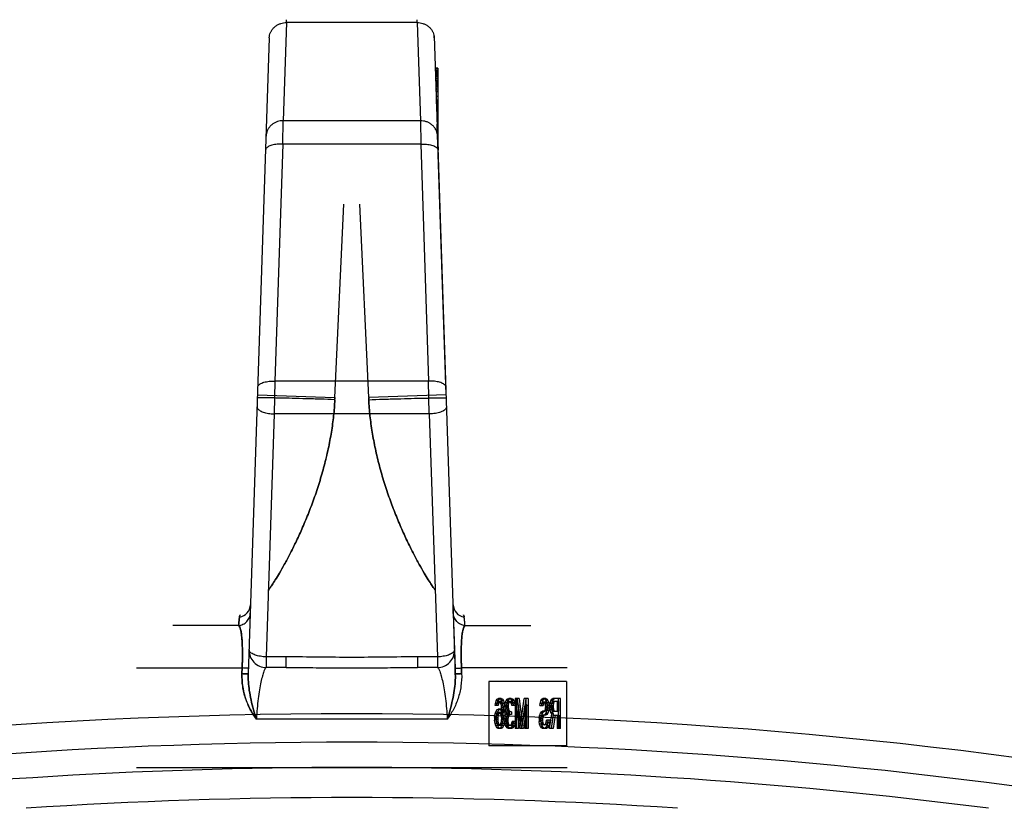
# Model space of a CAD drawing. Header units: millimetres. Extents: x 0 to 420, y 0 to 297.
# Tile 31 of 35: x 366.77 to 371.35, y 253.16 to 256.83. Entities that reach past the tile are written whole.
import ezdxf

# ---------------------------------------------------------------- set-up
doc = ezdxf.new("R2010")
doc.units = ezdxf.units.MM
doc.header["$LTSCALE"] = 23.1
doc.layers.get('0').update_dxf_attribs({"linetype": 'CONTINUOUS'})
doc.layers.add('001-M31079-X02', color=7, linetype='CONTINUOUS')

msp = doc.modelspace()

# ---------------------------------------------------------------- linework, layer by layer
at = {"color": 7, "linetype": 'Continuous'}
for radius, start, end in [(23.39, 78.86916, 101.13084), (23.14, 82.65392, 97.34608), (23, 86.22956, 93.77044)]:
    msp.add_arc((368.3146, 230.2111), radius, start, end, dxfattribs=at)
at = {"color": 9, "linetype": 'Continuous'}
msp.add_arc((368.3146, 230.2111), 23.2576, 80.67177, 99.32823, dxfattribs=at)
at = {"layer": '001-M31079-X02', "color": 9, "linetype": 'Continuous'}
for p, q in [((368.0112, 256.8145), (368.0115, 256.8281)), ((368.0112, 256.8145), (368.0115, 256.8281)), ((368.6181, 256.8145), (368.6178, 256.8281)), ((368.6181, 256.8145), (368.6178, 256.8281)), ((368.0112, 256.8145), (367.9961, 256.358)), ((368.6181, 256.8145), (368.0112, 256.8145)), ((368.6181, 256.8145), (368.6331, 256.358)), ((367.9312, 256.7433), (367.8336, 253.7855)), ((367.9312, 256.7433), (367.9315, 256.7524)), ((367.994, 256.2498), (367.9961, 256.358)), ((368.6331, 256.358), (367.9961, 256.358)), ((368.6331, 256.358), (368.6353, 256.2498)), ((367.994, 256.2498), (367.9576, 255.1477)), ((368.6353, 256.2498), (367.994, 256.2498)), ((368.6353, 256.2498), (368.6717, 255.1477)), ((367.9576, 255.1477), (367.9546, 254.9946)), ((368.6717, 255.1477), (367.9576, 255.1477)), ((368.6747, 254.9946), (368.6717, 255.1477)), ((367.8765, 255.083), (368.2363, 255.0711)), ((368.7528, 255.083), (368.393, 255.0711)), ((367.9546, 254.9946), (367.9173, 253.8653)), ((368.6747, 254.9946), (367.9546, 254.9946)), ((368.6747, 254.9946), (368.712, 253.8653)), ((367.8445, 254.1079), (367.8443, 254.1079)), ((367.8455, 254.1076), (367.8452, 254.1076)), ((368.7848, 254.1078), (368.785, 254.1079)), ((367.7889, 254.0111), (367.4834, 254.0111)), ((368.8403, 254.0111), (369.1459, 254.0111)), ((367.9173, 253.8653), (367.9173, 253.8159)), ((368.009, 253.8653), (367.9173, 253.8653)), ((368.009, 253.8159), (368.009, 253.8653)), ((368.6203, 253.8653), (368.6203, 253.8159)), ((368.712, 253.8653), (368.6203, 253.8653)), ((368.712, 253.8653), (368.712, 253.8159)), ((367.3146, 253.8136), (367.8051, 253.8136)), ((368.009, 253.8159), (367.9173, 253.8159)), ((368.712, 253.8159), (368.6203, 253.8159)), ((369.3146, 253.8136), (368.8242, 253.8136)), ((368.758, 253.5759), (367.8713, 253.5759))]:
    msp.add_line(p, q, dxfattribs=at)
at = {"layer": '001-M31079-X02', "color": 7, "linetype": 'Continuous'}
for p, q in [((368.698, 256.7433), (368.6977, 256.7524)), ((368.6977, 256.7524), (368.7956, 253.7855)), ((368.7027, 256.6027), (368.7027, 256.5985)), ((368.703, 256.5985), (368.703, 256.59)), ((368.7059, 256.5091), (368.7059, 256.5006)), ((368.708, 256.4375), (368.708, 256.4458)), ((368.7082, 256.441), (368.7082, 256.4325)), ((368.7084, 256.4325), (368.7084, 256.4283)), ((368.7089, 256.4099), (368.7089, 256.4199)), ((368.709, 256.4155), (368.709, 256.407)), ((368.7146, 256.4199), (368.7146, 256.2402)), ((368.7092, 256.407), (368.7092, 256.4027)), ((368.7528, 255.083), (368.7113, 256.3417)), ((368.7528, 255.083), (368.7113, 256.3417)), ((368.7117, 256.3352), (368.7117, 256.3259)), ((368.7118, 256.3235), (368.7118, 256.3281)), ((368.7122, 256.3081), (368.7122, 256.3195)), ((368.7123, 256.3134), (368.7123, 256.3071)), ((368.7146, 256.2467), (368.7127, 256.2983)), ((368.7131, 256.2868), (368.7152, 256.2218)), ((368.7152, 256.2218), (368.7131, 256.2868)), ((368.7146, 256.2467), (368.7146, 256.2983)), ((368.7136, 256.2704), (368.7145, 256.2483)), ((368.7863, 254.0684), (368.785, 254.1079)), ((368.7863, 254.0684), (368.7948, 253.8116)), ((368.7948, 253.8116), (368.7956, 253.7855)), ((368.7956, 253.7855), (368.7948, 253.8116)), ((368.7948, 253.8116), (368.7956, 253.7853))]:
    msp.add_line(p, q, dxfattribs=at)
at = {"layer": '001-M31079-X02', "color": 6, "linetype": 'Continuous'}
for p, q in [((368.7146, 256.6027), (368.7027, 256.6027)), ((368.7146, 256.5985), (368.7028, 256.5985)), ((368.7146, 256.6027), (368.7146, 256.4199)), ((368.7146, 256.59), (368.7031, 256.59)), ((368.7146, 256.5857), (368.7032, 256.5857)), ((368.7146, 256.5814), (368.7034, 256.5814)), ((368.7146, 256.5772), (368.7034, 256.5772)), ((368.7146, 256.5729), (368.7036, 256.5729)), ((368.7146, 256.5687), (368.7037, 256.5687)), ((368.7146, 256.5644), (368.7038, 256.5644)), ((368.7146, 256.5559), (368.7042, 256.5559)), ((368.7146, 256.5517), (368.7044, 256.5517)), ((368.7146, 256.5431), (368.7046, 256.5431)), ((368.7146, 256.5389), (368.7048, 256.5389)), ((368.7146, 256.5346), (368.7049, 256.5346)), ((368.7146, 256.5304), (368.7051, 256.5304)), ((368.7146, 256.5261), (368.7052, 256.5261)), ((368.7146, 256.5219), (368.7052, 256.5219)), ((368.7146, 256.5176), (368.7054, 256.5176)), ((368.7146, 256.5091), (368.7059, 256.5091)), ((368.7146, 256.5006), (368.706, 256.5006)), ((368.7146, 256.4921), (368.7063, 256.4921)), ((368.7146, 256.4708), (368.707, 256.4708)), ((368.7146, 256.4538), (368.7076, 256.4538)), ((368.7146, 256.4495), (368.7077, 256.4495)), ((368.7146, 256.4458), (368.7079, 256.4458)), ((368.7146, 256.441), (368.708, 256.441)), ((368.7146, 256.4375), (368.708, 256.4375)), ((368.7146, 256.4347), (368.7082, 256.4347)), ((368.7146, 256.4325), (368.7082, 256.4325)), ((368.7146, 256.4283), (368.7084, 256.4283)), ((368.7146, 256.4199), (368.7087, 256.4199)), ((368.7146, 256.4163), (368.7088, 256.4163)), ((368.7146, 256.4155), (368.7089, 256.4155)), ((368.7146, 256.4099), (368.7089, 256.4099)), ((368.7146, 256.407), (368.709, 256.407)), ((368.7146, 256.408), (368.7091, 256.408)), ((368.7146, 256.4027), (368.7092, 256.4027)), ((368.7146, 256.4016), (368.7093, 256.4016)), ((368.7146, 256.3947), (368.7095, 256.3947)), ((368.7146, 256.3932), (368.7096, 256.3932)), ((368.71, 256.3804), (368.7146, 256.3804)), ((368.7146, 256.3799), (368.71, 256.3799)), ((368.7146, 256.3371), (368.7114, 256.3371)), ((368.7146, 256.3352), (368.7117, 256.3352)), ((368.7146, 256.3281), (368.7117, 256.3281)), ((368.7146, 256.3259), (368.7119, 256.3259)), ((368.7119, 256.3235), (368.7146, 256.3235)), ((368.7146, 256.3204), (368.712, 256.3204)), ((368.7146, 256.3195), (368.712, 256.3195)), ((368.7146, 256.315), (368.7122, 256.315)), ((368.7146, 256.3081), (368.7122, 256.3081)), ((368.7146, 256.3134), (368.7123, 256.3134)), ((368.7146, 256.3104), (368.7123, 256.3104)), ((368.7146, 256.3071), (368.7124, 256.3071)), ((368.7146, 256.3058), (368.7125, 256.3058)), ((368.7146, 256.2983), (368.7127, 256.2983)), ((368.7146, 256.2883), (368.7131, 256.2883)), ((368.7146, 256.2821), (368.7133, 256.2821)), ((368.7146, 256.2704), (368.7136, 256.2704)), ((368.2363, 255.0711), (368.2778, 255.9701)), ((368.2363, 255.0711), (368.2778, 255.9701)), ((368.393, 255.0711), (368.3515, 255.9701)), ((368.393, 255.0711), (368.3515, 255.9701)), ((368.2358, 255.0612), (368.2361, 255.0678)), ((368.2363, 255.0711), (368.236, 255.0645)), ((368.393, 255.0711), (368.3933, 255.0645)), ((368.3935, 255.0612), (368.3932, 255.0678)), ((367.8043, 253.7874), (367.8051, 253.8136)), ((367.8051, 253.8136), (367.8043, 253.7874)), ((368.825, 253.7874), (368.8242, 253.8136)), ((368.8242, 253.8136), (368.825, 253.7874)), ((368.9519, 253.7511), (368.9519, 253.4511)), ((369.3114, 253.7511), (368.9519, 253.7511)), ((369.3114, 253.7511), (369.3114, 253.4511)), ((368.9848, 253.6602), (368.9901, 253.6691)), ((368.9901, 253.6691), (368.9955, 253.6721)), ((368.999, 253.6691), (368.9901, 253.6691)), ((368.9936, 253.6602), (368.999, 253.6691)), ((369.0087, 253.6721), (368.9955, 253.6721)), ((368.999, 253.6691), (369.0044, 253.6721)), ((368.9998, 253.6721), (369.0052, 253.6691)), ((369.0052, 253.6691), (369.0106, 253.6602)), ((369.0141, 253.6691), (369.0052, 253.6691)), ((369.0087, 253.6721), (369.0141, 253.6691)), ((369.0141, 253.6691), (369.0195, 253.6602)), ((369.0322, 253.6632), (369.0365, 253.6691)), ((369.0365, 253.6691), (369.044, 253.6721)), ((369.0453, 253.6691), (369.0365, 253.6691)), ((369.041, 253.6632), (369.0453, 253.6691)), ((369.055, 253.6721), (369.044, 253.6721)), ((369.0453, 253.6691), (369.0529, 253.6721)), ((369.0462, 253.6721), (369.0537, 253.6691)), ((369.0537, 253.6691), (369.058, 253.6632)), ((369.0626, 253.6691), (369.0537, 253.6691)), ((369.055, 253.6721), (369.0626, 253.6691)), ((369.0626, 253.6691), (369.0669, 253.6632)), ((369.0731, 253.6721), (369.0731, 253.5321)), ((369.0917, 253.6721), (369.0731, 253.6721)), ((369.082, 253.5321), (369.082, 253.6721)), ((369.0828, 253.6721), (369.099, 253.547)), ((369.0917, 253.6721), (369.1078, 253.547)), ((369.099, 253.547), (369.1151, 253.6721)), ((369.1078, 253.547), (369.124, 253.6721)), ((369.1337, 253.6721), (369.1151, 253.6721)), ((369.1248, 253.5321), (369.1248, 253.6721)), ((369.1337, 253.6721), (369.1337, 253.5321)), ((369.1927, 253.6602), (369.197, 253.6691)), ((369.197, 253.6691), (369.2024, 253.6721)), ((369.2059, 253.6691), (369.197, 253.6691)), ((369.2016, 253.6602), (369.2059, 253.6691)), ((369.2167, 253.6721), (369.2024, 253.6721)), ((369.2059, 253.6691), (369.2113, 253.6721)), ((369.2078, 253.6721), (369.2121, 253.6691)), ((369.2121, 253.6691), (369.2164, 253.6632)), ((369.221, 253.6691), (369.2121, 253.6691)), ((369.2167, 253.6721), (369.221, 253.6691)), ((369.221, 253.6691), (369.2253, 253.6632)), ((369.239, 253.6602), (369.2433, 253.6691)), ((369.2433, 253.6691), (369.2487, 253.6721)), ((369.2522, 253.6691), (369.2433, 253.6691)), ((369.2479, 253.6602), (369.2522, 253.6691)), ((369.2835, 253.6721), (369.2487, 253.6721)), ((369.2522, 253.6691), (369.2576, 253.6721)), ((369.2746, 253.5321), (369.2746, 253.6721)), ((369.2835, 253.5321), (369.2835, 253.6721)), ((368.9805, 253.6394), (368.9815, 253.6483)), ((368.9947, 253.6394), (368.9805, 253.6394)), ((368.9815, 253.6483), (368.9848, 253.6602)), ((368.9969, 253.6483), (368.9815, 253.6483)), ((368.9837, 253.6096), (368.9891, 253.6185)), ((368.9936, 253.6602), (368.9848, 253.6602)), ((368.988, 253.6483), (368.9858, 253.6394)), ((368.9912, 253.6543), (368.988, 253.6483)), ((368.9891, 253.6185), (368.9945, 253.6215)), ((368.9979, 253.6185), (368.9891, 253.6185)), ((368.9893, 253.6394), (368.9904, 253.6483)), ((368.9904, 253.6483), (368.9936, 253.6602)), ((368.9945, 253.6572), (368.9912, 253.6543)), ((369.0001, 253.6543), (368.9912, 253.6543)), ((368.9926, 253.6096), (368.9979, 253.6185)), ((369.0098, 253.6572), (368.9945, 253.6572)), ((369.0087, 253.6215), (368.9945, 253.6215)), ((368.9969, 253.6483), (368.9947, 253.6394)), ((369.0001, 253.6543), (368.9969, 253.6483)), ((368.9979, 253.6185), (369.0033, 253.6215)), ((368.9998, 253.6215), (369.0052, 253.6185)), ((369.0033, 253.6572), (369.0001, 253.6543)), ((369.0042, 253.6543), (369.0009, 253.6572)), ((369.0074, 253.6483), (369.0042, 253.6543)), ((369.013, 253.6543), (369.0042, 253.6543)), ((369.0052, 253.6185), (369.0117, 253.6066)), ((369.0141, 253.6185), (369.0052, 253.6185)), ((369.0095, 253.6394), (369.0074, 253.6483)), ((369.0227, 253.6483), (369.0074, 253.6483)), ((369.0087, 253.6215), (369.0141, 253.6185)), ((369.0106, 253.6304), (369.0095, 253.6394)), ((369.0184, 253.6394), (369.0095, 253.6394)), ((369.013, 253.6543), (369.0098, 253.6572)), ((369.0106, 253.6602), (369.0139, 253.6483)), ((369.0195, 253.6602), (369.0106, 253.6602)), ((369.0117, 253.6125), (369.0106, 253.6304)), ((369.0195, 253.6304), (369.0106, 253.6304)), ((369.0163, 253.6483), (369.013, 253.6543)), ((369.0139, 253.6483), (369.016, 253.6334)), ((369.0141, 253.6185), (369.0206, 253.6066)), ((369.016, 253.6334), (369.0171, 253.6125)), ((369.0249, 253.6334), (369.016, 253.6334)), ((369.0184, 253.6394), (369.0163, 253.6483)), ((369.0195, 253.6304), (369.0184, 253.6394)), ((369.0195, 253.6602), (369.0227, 253.6483)), ((369.0206, 253.6125), (369.0195, 253.6304)), ((369.0227, 253.6483), (369.0249, 253.6334)), ((369.0249, 253.6334), (369.026, 253.6125)), ((369.0268, 253.6394), (369.0279, 253.6513)), ((369.0268, 253.6394), (369.0268, 253.6334)), ((369.041, 253.6394), (369.0268, 253.6394)), ((369.0279, 253.6215), (369.0268, 253.6334)), ((369.041, 253.6334), (369.0268, 253.6334)), ((369.0279, 253.6513), (369.0322, 253.6632)), ((369.0367, 253.6513), (369.0279, 253.6513)), ((369.03, 253.6125), (369.0279, 253.6215)), ((369.0432, 253.6215), (369.0279, 253.6215)), ((369.041, 253.6632), (369.0322, 253.6632)), ((369.0343, 253.6483), (369.0322, 253.6394)), ((369.0322, 253.6334), (369.0322, 253.6394)), ((369.0322, 253.6334), (369.0343, 253.6215)), ((369.0376, 253.6543), (369.0343, 253.6483)), ((369.0432, 253.6483), (369.0343, 253.6483)), ((369.0343, 253.6215), (369.0365, 253.6155)), ((369.0357, 253.6394), (369.0367, 253.6513)), ((369.0357, 253.6334), (369.0357, 253.6394)), ((369.0367, 253.6215), (369.0357, 253.6334)), ((369.0367, 253.6513), (369.041, 253.6632)), ((369.0389, 253.6125), (369.0367, 253.6215)), ((369.0429, 253.6572), (369.0376, 253.6543)), ((369.0464, 253.6543), (369.0376, 253.6543)), ((369.0432, 253.6483), (369.041, 253.6394)), ((369.041, 253.6394), (369.041, 253.6334)), ((369.041, 253.6334), (369.0432, 253.6215)), ((369.0561, 253.6572), (369.0429, 253.6572)), ((369.0464, 253.6543), (369.0432, 253.6483)), ((369.0432, 253.6215), (369.0453, 253.6155)), ((369.0518, 253.6572), (369.0464, 253.6543)), ((369.0526, 253.6543), (369.0473, 253.6572)), ((369.0559, 253.6483), (369.0526, 253.6543)), ((369.0615, 253.6543), (369.0526, 253.6543)), ((369.058, 253.6394), (369.0559, 253.6483)), ((369.0647, 253.6483), (369.0559, 253.6483)), ((369.0615, 253.6543), (369.0561, 253.6572)), ((369.058, 253.6632), (369.0623, 253.6513)), ((369.0669, 253.6632), (369.058, 253.6632)), ((369.0723, 253.6394), (369.058, 253.6394)), ((369.0647, 253.6483), (369.0615, 253.6543)), ((369.0623, 253.6513), (369.0634, 253.6394)), ((369.0712, 253.6513), (369.0623, 253.6513)), ((369.0669, 253.6394), (369.0647, 253.6483)), ((369.0669, 253.6632), (369.0712, 253.6513)), ((369.0712, 253.6513), (369.0723, 253.6394)), ((369.0796, 253.5321), (369.0796, 253.6423)), ((369.0947, 253.5321), (369.0796, 253.6423)), ((369.0884, 253.6423), (369.0796, 253.6423)), ((369.0884, 253.6423), (369.0884, 253.5321)), ((369.1035, 253.5321), (369.0884, 253.6423)), ((369.1184, 253.6423), (369.1033, 253.5321)), ((369.1272, 253.6423), (369.1121, 253.5321)), ((369.1184, 253.6423), (369.1184, 253.5321)), ((369.1272, 253.6423), (369.1184, 253.6423)), ((369.1272, 253.5321), (369.1272, 253.6423)), ((369.1884, 253.6394), (369.1895, 253.6483)), ((369.1884, 253.6394), (369.2037, 253.6394)), ((369.1895, 253.6483), (369.1927, 253.6602)), ((369.1983, 253.6483), (369.1895, 253.6483)), ((369.2016, 253.6602), (369.1927, 253.6602)), ((369.1959, 253.6453), (369.1949, 253.6394)), ((369.1981, 253.6513), (369.1959, 253.6453)), ((369.2048, 253.6453), (369.1959, 253.6453)), ((369.1973, 253.6394), (369.1983, 253.6483)), ((369.2013, 253.6543), (369.1981, 253.6513)), ((369.207, 253.6513), (369.1981, 253.6513)), ((369.1983, 253.6483), (369.2016, 253.6602)), ((369.2167, 253.6543), (369.2013, 253.6543)), ((369.2048, 253.6453), (369.2037, 253.6394)), ((369.207, 253.6513), (369.2048, 253.6453)), ((369.2102, 253.6543), (369.207, 253.6513)), ((369.211, 253.6513), (369.2078, 253.6543)), ((369.2143, 253.6453), (369.211, 253.6513)), ((369.2199, 253.6513), (369.211, 253.6513)), ((369.211, 253.6155), (369.2143, 253.6215)), ((369.2153, 253.6364), (369.2143, 253.6453)), ((369.2231, 253.6453), (369.2143, 253.6453)), ((369.2143, 253.6215), (369.2153, 253.6304)), ((369.2231, 253.6215), (369.2143, 253.6215)), ((369.2153, 253.6364), (369.2153, 253.6304)), ((369.2242, 253.6364), (369.2153, 253.6364)), ((369.2242, 253.6304), (369.2153, 253.6304)), ((369.2164, 253.6632), (369.2207, 253.6513)), ((369.2253, 253.6632), (369.2164, 253.6632)), ((369.2199, 253.6513), (369.2167, 253.6543)), ((369.2231, 253.6453), (369.2199, 253.6513)), ((369.2199, 253.6155), (369.2231, 253.6215)), ((369.2207, 253.6513), (369.2218, 253.6394)), ((369.2296, 253.6513), (369.2207, 253.6513)), ((369.2218, 253.6274), (369.2207, 253.6155)), ((369.2218, 253.6274), (369.2218, 253.6394)), ((369.2307, 253.6394), (369.2218, 253.6394)), ((369.2307, 253.6274), (369.2218, 253.6274)), ((369.2242, 253.6364), (369.2231, 253.6453)), ((369.2231, 253.6215), (369.2242, 253.6304)), ((369.2242, 253.6304), (369.2242, 253.6364)), ((369.2253, 253.6632), (369.2296, 253.6513)), ((369.2296, 253.6513), (369.2307, 253.6394)), ((369.2307, 253.6274), (369.2296, 253.6155)), ((369.2307, 253.6394), (369.2307, 253.6274)), ((369.2347, 253.6394), (369.2358, 253.6483)), ((369.2347, 253.6394), (369.2347, 253.6274)), ((369.2501, 253.6394), (369.2347, 253.6394)), ((369.2358, 253.6185), (369.2347, 253.6274)), ((369.2436, 253.6274), (369.2347, 253.6274)), ((369.2358, 253.6483), (369.239, 253.6602)), ((369.2511, 253.6483), (369.2358, 253.6483)), ((369.239, 253.6066), (369.2358, 253.6185)), ((369.2447, 253.6185), (369.2358, 253.6185)), ((369.2479, 253.6602), (369.239, 253.6602)), ((369.2423, 253.6483), (369.2412, 253.6394)), ((369.2412, 253.6304), (369.2412, 253.6394)), ((369.2412, 253.6304), (369.2423, 253.6215)), ((369.2501, 253.6304), (369.2412, 253.6304)), ((369.2444, 253.6543), (369.2423, 253.6483)), ((369.2423, 253.6215), (369.2444, 253.6155)), ((369.2511, 253.6215), (369.2423, 253.6215)), ((369.2436, 253.6394), (369.2447, 253.6483)), ((369.2436, 253.6394), (369.2436, 253.6274)), ((369.2447, 253.6185), (369.2436, 253.6274)), ((369.2477, 253.6572), (369.2444, 253.6543)), ((369.2533, 253.6543), (369.2444, 253.6543)), ((369.2447, 253.6483), (369.2479, 253.6602)), ((369.2479, 253.6066), (369.2447, 253.6185)), ((369.277, 253.6572), (369.2477, 253.6572)), ((369.2511, 253.6483), (369.2501, 253.6394)), ((369.2501, 253.6394), (369.2501, 253.6304)), ((369.2501, 253.6304), (369.2511, 253.6215)), ((369.2533, 253.6543), (369.2511, 253.6483)), ((369.2511, 253.6215), (369.2533, 253.6155)), ((369.2565, 253.6572), (369.2533, 253.6543)), ((369.2681, 253.6572), (369.2681, 253.6125)), ((369.277, 253.6125), (369.277, 253.6572)), ((368.9783, 253.5857), (368.9805, 253.6006)), ((368.9783, 253.5857), (368.9783, 253.5708)), ((368.9872, 253.5857), (368.9783, 253.5857)), ((368.9805, 253.6006), (368.9837, 253.6096)), ((368.9893, 253.6006), (368.9805, 253.6006)), ((368.9837, 253.6096), (368.9926, 253.6096)), ((368.9848, 253.5917), (368.9837, 253.5828)), ((368.9837, 253.5738), (368.9837, 253.5828)), ((368.9837, 253.5828), (368.9926, 253.5828)), ((368.9837, 253.5738), (368.9848, 253.5649)), ((368.9926, 253.5738), (368.9837, 253.5738)), ((368.9869, 253.5977), (368.9848, 253.5917)), ((368.9936, 253.5917), (368.9848, 253.5917)), ((368.9901, 253.6036), (368.9869, 253.5977)), ((368.9958, 253.5977), (368.9869, 253.5977)), ((368.9872, 253.5857), (368.9893, 253.6006)), ((368.9872, 253.5708), (368.9872, 253.5857)), ((368.9893, 253.6006), (368.9926, 253.6096)), ((368.9934, 253.6066), (368.9901, 253.6036)), ((368.999, 253.6036), (368.9901, 253.6036)), ((368.9936, 253.5917), (368.9926, 253.5828)), ((368.9926, 253.5828), (368.9926, 253.5738)), ((368.9926, 253.5738), (368.9936, 253.5649)), ((369.0098, 253.6066), (368.9934, 253.6066)), ((368.9958, 253.5977), (368.9936, 253.5917)), ((368.999, 253.6036), (368.9958, 253.5977)), ((369.0023, 253.6066), (368.999, 253.6036)), ((369.0042, 253.6036), (369.0009, 253.6066)), ((369.0074, 253.5977), (369.0042, 253.6036)), ((369.013, 253.6036), (369.0042, 253.6036)), ((369.0095, 253.5917), (369.0074, 253.5977)), ((369.0163, 253.5977), (369.0074, 253.5977)), ((369.0106, 253.5828), (369.0095, 253.5917)), ((369.026, 253.5917), (369.0095, 253.5917)), ((369.0095, 253.5649), (369.0106, 253.5738)), ((369.013, 253.6036), (369.0098, 253.6066)), ((369.0106, 253.5828), (369.0106, 253.5738)), ((369.0195, 253.5828), (369.0106, 253.5828)), ((369.0195, 253.5738), (369.0106, 253.5738)), ((369.0117, 253.6125), (369.0117, 253.6066)), ((369.026, 253.6125), (369.0117, 253.6125)), ((369.0206, 253.6066), (369.0117, 253.6066)), ((369.0163, 253.5977), (369.013, 253.6036)), ((369.0171, 253.5917), (369.016, 253.5708)), ((369.0184, 253.5917), (369.0163, 253.5977)), ((369.0171, 253.5917), (369.0171, 253.6125)), ((369.0195, 253.5828), (369.0184, 253.5917)), ((369.0184, 253.5649), (369.0195, 253.5738)), ((369.0195, 253.5738), (369.0195, 253.5828)), ((369.0206, 253.6066), (369.0206, 253.6125)), ((369.026, 253.5917), (369.0249, 253.5708)), ((369.0257, 253.5768), (369.0268, 253.5887)), ((369.0257, 253.5768), (369.0257, 253.5649)), ((369.04, 253.5768), (369.0257, 253.5768)), ((369.026, 253.6125), (369.026, 253.5917)), ((369.0268, 253.5887), (369.0289, 253.5977)), ((369.0421, 253.5887), (369.0268, 253.5887)), ((369.0289, 253.5977), (369.0343, 253.6036)), ((369.0378, 253.5977), (369.0289, 253.5977)), ((369.0343, 253.6036), (369.03, 253.6125)), ((369.0389, 253.6125), (369.03, 253.6125)), ((369.0332, 253.5887), (369.0311, 253.5768)), ((369.0311, 253.5649), (369.0311, 253.5768)), ((369.0365, 253.5947), (369.0332, 253.5887)), ((369.0432, 253.6036), (369.0343, 253.6036)), ((369.0346, 253.5768), (369.0357, 253.5887)), ((369.0346, 253.5649), (369.0346, 253.5768)), ((369.0357, 253.5887), (369.0378, 253.5977)), ((369.0365, 253.6155), (369.0429, 253.6096)), ((369.0453, 253.6155), (369.0365, 253.6155)), ((369.0429, 253.5977), (369.0365, 253.5947)), ((369.0453, 253.5947), (369.0365, 253.5947)), ((369.0378, 253.5977), (369.0432, 253.6036)), ((369.0432, 253.6036), (369.0389, 253.6125)), ((369.0421, 253.5887), (369.04, 253.5768)), ((369.04, 253.5768), (369.04, 253.5649)), ((369.0453, 253.5947), (369.0421, 253.5887)), ((369.0561, 253.6096), (369.0429, 253.6096)), ((369.0561, 253.5977), (369.0429, 253.5977)), ((369.0453, 253.6155), (369.0518, 253.6096)), ((369.0518, 253.5977), (369.0453, 253.5947)), ((369.0473, 253.5977), (369.0473, 253.6096)), ((369.0561, 253.6096), (369.0561, 253.5977)), ((369.1852, 253.5798), (369.1873, 253.5917)), ((369.1852, 253.5798), (369.1852, 253.5649)), ((369.194, 253.5798), (369.1852, 253.5798)), ((369.1873, 253.5917), (369.1916, 253.6036)), ((369.1962, 253.5917), (369.1873, 253.5917)), ((369.1916, 253.6036), (369.1959, 253.6096)), ((369.2005, 253.6036), (369.1916, 253.6036)), ((369.1938, 253.5857), (369.1916, 253.5768)), ((369.1916, 253.5679), (369.1916, 253.5768)), ((369.2005, 253.5768), (369.1916, 253.5768)), ((369.197, 253.5917), (369.1938, 253.5857)), ((369.2027, 253.5857), (369.1938, 253.5857)), ((369.194, 253.5798), (369.1962, 253.5917)), ((369.194, 253.5649), (369.194, 253.5798)), ((369.1959, 253.6096), (369.2013, 253.6125)), ((369.2048, 253.6096), (369.1959, 253.6096)), ((369.1962, 253.5917), (369.2005, 253.6036)), ((369.2013, 253.5947), (369.197, 253.5917)), ((369.2059, 253.5917), (369.197, 253.5917)), ((369.2005, 253.6036), (369.2048, 253.6096)), ((369.2027, 253.5857), (369.2005, 253.5768)), ((369.2005, 253.5768), (369.2005, 253.5679)), ((369.2167, 253.6125), (369.2013, 253.6125)), ((369.2167, 253.5947), (369.2013, 253.5947)), ((369.2059, 253.5917), (369.2027, 253.5857)), ((369.2048, 253.6096), (369.2102, 253.6125)), ((369.2102, 253.5947), (369.2059, 253.5917)), ((369.2078, 253.6125), (369.211, 253.6155)), ((369.2121, 253.5977), (369.2078, 253.5947)), ((369.2199, 253.6155), (369.211, 253.6155)), ((369.2164, 253.6036), (369.2121, 253.5977)), ((369.221, 253.5977), (369.2121, 253.5977)), ((369.2207, 253.6155), (369.2164, 253.6036)), ((369.2253, 253.6036), (369.2164, 253.6036)), ((369.2167, 253.6125), (369.2199, 253.6155)), ((369.221, 253.5977), (369.2167, 253.5947)), ((369.2296, 253.6155), (369.2207, 253.6155)), ((369.2253, 253.6036), (369.221, 253.5977)), ((369.2296, 253.6155), (369.2253, 253.6036)), ((369.2336, 253.5321), (369.2433, 253.6006)), ((369.2433, 253.6006), (369.239, 253.6066)), ((369.2479, 253.6066), (369.239, 253.6066)), ((369.2498, 253.5947), (369.2412, 253.5321)), ((369.2425, 253.5321), (369.2522, 253.6006)), ((369.2522, 253.6006), (369.2433, 253.6006)), ((369.2444, 253.6155), (369.2477, 253.6125)), ((369.2533, 253.6155), (369.2444, 253.6155)), ((369.2477, 253.6125), (369.277, 253.6125)), ((369.2522, 253.6006), (369.2479, 253.6066)), ((369.2498, 253.5947), (369.277, 253.5947)), ((369.2587, 253.5947), (369.2501, 253.5321)), ((369.2533, 253.6155), (369.2565, 253.6125)), ((369.2681, 253.5947), (369.2681, 253.5321)), ((369.277, 253.5947), (369.277, 253.5321)), ((368.9805, 253.556), (368.9783, 253.5708)), ((368.9872, 253.5708), (368.9783, 253.5708)), ((368.9837, 253.544), (368.9805, 253.556)), ((368.9958, 253.556), (368.9805, 253.556)), ((368.9891, 253.5351), (368.9837, 253.544)), ((368.9926, 253.544), (368.9837, 253.544)), ((368.9848, 253.5649), (368.9869, 253.556)), ((368.9936, 253.5649), (368.9848, 253.5649)), ((368.9869, 253.556), (368.9901, 253.55)), ((368.9893, 253.556), (368.9872, 253.5708)), ((368.9945, 253.5321), (368.9891, 253.5351)), ((368.9979, 253.5351), (368.9891, 253.5351)), ((368.9926, 253.544), (368.9893, 253.556)), ((368.9901, 253.55), (368.9934, 253.547)), ((368.999, 253.55), (368.9901, 253.55)), ((368.9979, 253.5351), (368.9926, 253.544)), ((369.0098, 253.547), (368.9934, 253.547)), ((368.9936, 253.5649), (368.9958, 253.556)), ((369.0087, 253.5321), (368.9945, 253.5321)), ((368.9958, 253.556), (368.999, 253.55)), ((369.0033, 253.5321), (368.9979, 253.5351)), ((368.999, 253.55), (369.0023, 253.547)), ((369.0052, 253.5351), (368.9998, 253.5321)), ((369.0009, 253.547), (369.0042, 253.55)), ((369.0042, 253.55), (369.0074, 253.556)), ((369.013, 253.55), (369.0042, 253.55)), ((369.0106, 253.544), (369.0052, 253.5351)), ((369.0141, 253.5351), (369.0052, 253.5351)), ((369.0074, 253.556), (369.0095, 253.5649)), ((369.0227, 253.556), (369.0074, 253.556)), ((369.0141, 253.5351), (369.0087, 253.5321)), ((369.0184, 253.5649), (369.0095, 253.5649)), ((369.0098, 253.547), (369.013, 253.55)), ((369.0139, 253.556), (369.0106, 253.544)), ((369.0195, 253.544), (369.0106, 253.544)), ((369.013, 253.55), (369.0163, 253.556)), ((369.016, 253.5708), (369.0139, 253.556)), ((369.0195, 253.544), (369.0141, 253.5351)), ((369.0249, 253.5708), (369.016, 253.5708)), ((369.0163, 253.556), (369.0184, 253.5649)), ((369.0227, 253.556), (369.0195, 253.544)), ((369.0249, 253.5708), (369.0227, 253.556)), ((369.0268, 253.556), (369.0257, 253.5649)), ((369.04, 253.5649), (369.0257, 253.5649)), ((369.0289, 253.547), (369.0268, 253.556)), ((369.0268, 253.556), (369.0357, 253.556)), ((369.0322, 253.5411), (369.0289, 253.547)), ((369.0378, 253.547), (369.0289, 253.547)), ((369.0311, 253.5649), (369.0322, 253.5589)), ((369.0322, 253.5589), (369.0343, 253.553)), ((369.041, 253.5589), (369.0322, 253.5589)), ((369.0365, 253.5351), (369.0322, 253.5411)), ((369.041, 253.5411), (369.0322, 253.5411)), ((369.0343, 253.553), (369.0365, 253.55)), ((369.0432, 253.553), (369.0343, 253.553)), ((369.0357, 253.556), (369.0346, 253.5649)), ((369.0378, 253.547), (369.0357, 253.556)), ((369.0365, 253.55), (369.0419, 253.547)), ((369.0453, 253.55), (369.0365, 253.55)), ((369.0408, 253.5321), (369.0365, 253.5351)), ((369.0453, 253.5351), (369.0365, 253.5351)), ((369.041, 253.5411), (369.0378, 253.547)), ((369.04, 253.5649), (369.041, 253.5589)), ((369.0583, 253.5321), (369.0408, 253.5321)), ((369.041, 253.5589), (369.0432, 253.553)), ((369.0453, 253.5351), (369.041, 253.5411)), ((369.0572, 253.547), (369.0419, 253.547)), ((369.0432, 253.553), (369.0453, 253.55)), ((369.0453, 253.55), (369.0507, 253.547)), ((369.0497, 253.5321), (369.0453, 253.5351)), ((369.0483, 253.547), (369.0537, 253.55)), ((369.0537, 253.5351), (369.0494, 253.5321)), ((369.0537, 253.55), (369.0559, 253.553)), ((369.0626, 253.55), (369.0537, 253.55)), ((369.058, 253.5411), (369.0537, 253.5351)), ((369.0626, 253.5351), (369.0537, 253.5351)), ((369.0559, 253.553), (369.058, 253.5589)), ((369.0647, 253.553), (369.0559, 253.553)), ((369.0572, 253.547), (369.0626, 253.55)), ((369.058, 253.5589), (369.0591, 253.5649)), ((369.0669, 253.5589), (369.058, 253.5589)), ((369.0613, 253.547), (369.058, 253.5411)), ((369.0669, 253.5411), (369.058, 253.5411)), ((369.0626, 253.5351), (369.0583, 253.5321)), ((369.0734, 253.5649), (369.0591, 253.5649)), ((369.0634, 253.556), (369.0613, 253.547)), ((369.0701, 253.547), (369.0613, 253.547)), ((369.0626, 253.55), (369.0647, 253.553)), ((369.0669, 253.5411), (369.0626, 253.5351)), ((369.0645, 253.5649), (369.0634, 253.556)), ((369.0723, 253.556), (369.0634, 253.556)), ((369.0647, 253.553), (369.0669, 253.5589)), ((369.0669, 253.5589), (369.068, 253.5649)), ((369.0701, 253.547), (369.0669, 253.5411)), ((369.0723, 253.556), (369.0701, 253.547)), ((369.0734, 253.5649), (369.0723, 253.556)), ((369.0884, 253.5321), (369.0731, 253.5321)), ((369.1121, 253.5321), (369.0947, 253.5321)), ((369.1078, 253.547), (369.099, 253.547)), ((369.1337, 253.5321), (369.1184, 253.5321)), ((369.1873, 253.553), (369.1852, 253.5649)), ((369.194, 253.5649), (369.1852, 253.5649)), ((369.1916, 253.5411), (369.1873, 253.553)), ((369.1962, 253.553), (369.1873, 253.553)), ((369.1916, 253.5679), (369.1938, 253.5589)), ((369.2005, 253.5679), (369.1916, 253.5679)), ((369.1959, 253.5351), (369.1916, 253.5411)), ((369.2005, 253.5411), (369.1916, 253.5411)), ((369.1938, 253.5589), (369.197, 253.553)), ((369.2027, 253.5589), (369.1938, 253.5589)), ((369.1962, 253.553), (369.194, 253.5649)), ((369.2013, 253.5321), (369.1959, 253.5351)), ((369.2048, 253.5351), (369.1959, 253.5351)), ((369.2005, 253.5411), (369.1962, 253.553)), ((369.197, 253.553), (369.2013, 253.55)), ((369.2059, 253.553), (369.197, 253.553)), ((369.2005, 253.5679), (369.2027, 253.5589)), ((369.2048, 253.5351), (369.2005, 253.5411)), ((369.2188, 253.55), (369.2013, 253.55)), ((369.2188, 253.5321), (369.2013, 253.5321)), ((369.2027, 253.5589), (369.2059, 253.553)), ((369.2102, 253.5321), (369.2048, 253.5351)), ((369.2059, 253.553), (369.2102, 253.55)), ((369.2099, 253.55), (369.2143, 253.553)), ((369.2153, 253.5351), (369.2099, 253.5321)), ((369.2143, 253.553), (369.2175, 253.5619)), ((369.2231, 253.553), (369.2143, 253.553)), ((369.2207, 253.544), (369.2153, 253.5351)), ((369.2242, 253.5351), (369.2153, 253.5351)), ((369.2175, 253.5619), (369.2186, 253.5708)), ((369.2264, 253.5619), (369.2175, 253.5619)), ((369.2339, 253.5708), (369.2186, 253.5708)), ((369.2188, 253.55), (369.2231, 253.553)), ((369.2242, 253.5351), (369.2188, 253.5321)), ((369.2239, 253.5589), (369.2207, 253.544)), ((369.2296, 253.544), (369.2207, 253.544)), ((369.2231, 253.553), (369.2264, 253.5619)), ((369.225, 253.5708), (369.2239, 253.5589)), ((369.2328, 253.5589), (369.2239, 253.5589)), ((369.2296, 253.544), (369.2242, 253.5351)), ((369.2264, 253.5619), (369.2274, 253.5708)), ((369.2328, 253.5589), (369.2296, 253.544)), ((369.2339, 253.5708), (369.2328, 253.5589)), ((369.2501, 253.5321), (369.2336, 253.5321)), ((369.2835, 253.5321), (369.2681, 253.5321)), ((369.3114, 253.4511), (368.9519, 253.4511)), ((367.3146, 253.3511), (369.3146, 253.3511))]:
    msp.add_line(p, q, dxfattribs=at)
at = {"layer": '001-M31079-X02', "color": 9, "linetype": 'Continuous'}
for points in [[(367.8445, 254.1079), (367.8449, 254.1078), (367.8452, 254.1076)], [(368.7848, 254.1078), (368.7844, 254.1077), (368.784, 254.1076), (368.7838, 254.1076)]]:
    msp.add_lwpolyline(points, dxfattribs=at)
for centre, radius, start, end in [((367.7844, 254.11), 0.0599, 277.9736, 358.0514), ((368.8449, 254.11), 0.0599, 181.9488, 262.0269), ((367.9173, 253.8959), 0.08, 178.1099, 270), ((368.712, 253.8959), 0.08, 270, 1.8901)]:
    msp.add_arc(centre, radius, start, end, dxfattribs=at)
for points, knots in [([(367.9312, 256.7433), (367.9314, 256.7475), (367.9324, 256.7559), (367.9364, 256.7681), (367.9425, 256.7795), (367.9506, 256.7897), (367.9604, 256.7985), (367.9718, 256.8056), (367.9843, 256.8107), (367.9975, 256.8139), (368.0066, 256.8146), (368.0112, 256.8145)], [0, 0, 0, 0, 0.106813, 0.214154, 0.322472, 0.4321, 0.543208, 0.655792, 0.769679, 0.884556, 1, 1, 1, 1]), ([(368.6181, 256.8145), (368.6226, 256.8146), (368.6317, 256.8139), (368.645, 256.8107), (368.6575, 256.8056), (368.6688, 256.7985), (368.6787, 256.7897), (368.6868, 256.7795), (368.6929, 256.7681), (368.6968, 256.7559), (368.6979, 256.7475), (368.698, 256.7433)], [0, 0, 0, 0, 0.115443, 0.230318, 0.344204, 0.456787, 0.567894, 0.677521, 0.78584, 0.893181, 1, 1, 1, 1]), ([(367.9961, 256.358), (367.9916, 256.358), (367.9825, 256.3574), (367.9692, 256.3542), (367.9567, 256.349), (367.9454, 256.342), (367.9355, 256.3332), (367.9274, 256.323), (367.9213, 256.3116), (367.9174, 256.2994), (367.9163, 256.291), (367.9162, 256.2868)], [0, 0, 0, 0, 0.115443, 0.230319, 0.344206, 0.456789, 0.567896, 0.677523, 0.785842, 0.893182, 1, 1, 1, 1]), ([(368.7131, 256.2868), (368.713, 256.2909), (368.7119, 256.2993), (368.7081, 256.3113), (368.7022, 256.3224), (368.6944, 256.3325), (368.6848, 256.3413), (368.6735, 256.3486), (368.6608, 256.354), (368.6472, 256.3573), (368.6378, 256.358), (368.6331, 256.358)], [0, 0, 0, 0, 0.106197, 0.212482, 0.316463, 0.423719, 0.533532, 0.647096, 0.762514, 0.881834, 1, 1, 1, 1]), ([(367.994, 256.2498), (367.9894, 256.2499), (367.9804, 256.2499), (367.9674, 256.2489), (367.9552, 256.2472), (367.9441, 256.2447), (367.9342, 256.2414), (367.9259, 256.2375), (367.9195, 256.2329), (367.9153, 256.2277), (367.9141, 256.2237), (367.914, 256.2218)], [0, 0, 0, 0, 0.151866, 0.299114, 0.434552, 0.562245, 0.6779, 0.780128, 0.866102, 0.938515, 1, 1, 1, 1]), ([(368.6353, 256.2498), (368.6398, 256.2499), (368.6488, 256.2499), (368.6619, 256.2489), (368.6741, 256.2472), (368.6852, 256.2447), (368.6951, 256.2414), (368.7033, 256.2375), (368.7097, 256.2329), (368.714, 256.2277), (368.7152, 256.2237), (368.7152, 256.2218)], [0, 0, 0, 0, 0.151866, 0.299115, 0.434553, 0.562246, 0.677901, 0.780128, 0.866103, 0.938515, 1, 1, 1, 1]), ([(367.8777, 255.1197), (367.8777, 255.1215), (367.8788, 255.1254), (367.8829, 255.1304), (367.889, 255.135), (367.8971, 255.139), (367.9069, 255.1423), (367.9182, 255.145), (367.9307, 255.1468), (367.944, 255.1477), (367.953, 255.1478), (367.9576, 255.1477)], [0, 0, 0, 0, 0.059973, 0.129055, 0.212627, 0.312474, 0.42812, 0.557711, 0.698503, 0.847166, 1, 1, 1, 1]), ([(368.7516, 255.1197), (368.7516, 255.1215), (368.7505, 255.1254), (368.7464, 255.1304), (368.7403, 255.135), (368.7322, 255.139), (368.7224, 255.1423), (368.711, 255.145), (368.6986, 255.1468), (368.6853, 255.1477), (368.6762, 255.1478), (368.6717, 255.1477)], [0, 0, 0, 0, 0.059969, 0.129051, 0.212621, 0.312468, 0.428115, 0.557706, 0.698499, 0.847164, 1, 1, 1, 1]), ([(368.2358, 255.0612), (368.2139, 255.062), (368.1695, 255.0634), (368.1037, 255.0653), (368.0406, 255.0671), (367.9916, 255.0683), (367.957, 255.069), (367.9353, 255.0694), (367.9171, 255.0696), (367.9022, 255.0698), (367.8909, 255.0698), (367.8836, 255.0697), (367.8796, 255.0696), (367.8776, 255.0695), (367.8767, 255.0693), (367.876, 255.0693), (367.876, 255.0691)], [0, 0, 0, 0, 0.182955, 0.36976, 0.549102, 0.708769, 0.777753, 0.838105, 0.889054, 0.930258, 0.961585, 0.983302, 0.99068, 0.995846, 0.998902, 1, 1, 1, 1]), ([(368.2358, 255.0612), (368.2346, 255.0364), (368.2308, 254.9859), (368.2204, 254.9096), (368.2057, 254.832), (368.187, 254.754), (368.1646, 254.6765), (368.1394, 254.601), (368.112, 254.5287), (368.0836, 254.4611), (368.0552, 254.3993), (368.0279, 254.3444), (368.0026, 254.2972), (367.9799, 254.2575), (367.9612, 254.2266), (367.9447, 254.2011), (367.9362, 254.1883), (367.9223, 254.1689), (367.9362, 254.1883), (367.9447, 254.2011), (367.9612, 254.2266), (367.9799, 254.2575), (368.0026, 254.2972), (368.0279, 254.3444), (368.0552, 254.3993), (368.0836, 254.4611), (368.112, 254.5287), (368.1394, 254.601), (368.1646, 254.6765), (368.187, 254.754), (368.2057, 254.832), (368.2204, 254.9096), (368.2308, 254.9859), (368.2346, 255.0364), (368.2358, 255.0612)], [0, 0, 0, 0, 0.039301, 0.079801, 0.121473, 0.163907, 0.206514, 0.248688, 0.28962, 0.328467, 0.36444, 0.396862, 0.425222, 0.449191, 0.468617, 0.483486, 0.493894, 0.5, 0.506106, 0.516514, 0.531383, 0.550809, 0.574779, 0.603138, 0.635561, 0.671534, 0.71038, 0.751313, 0.793487, 0.836094, 0.878527, 0.9202, 0.960699, 1, 1, 1, 1]), ([(368.2358, 255.0612), (368.2346, 255.0364), (368.2308, 254.9859), (368.2204, 254.9096), (368.2057, 254.832), (368.187, 254.754), (368.1646, 254.6765), (368.1394, 254.601), (368.112, 254.5287), (368.0836, 254.4611), (368.0552, 254.3993), (368.0279, 254.3444), (368.0026, 254.2972), (367.9799, 254.2575), (367.9612, 254.2266), (367.9447, 254.2011), (367.9362, 254.1883), (367.9223, 254.1689), (367.9362, 254.1883), (367.9447, 254.2011), (367.9612, 254.2266), (367.9799, 254.2575), (368.0026, 254.2972), (368.0279, 254.3444), (368.0552, 254.3993), (368.0836, 254.4611), (368.112, 254.5287), (368.1394, 254.601), (368.1646, 254.6765), (368.187, 254.754), (368.2057, 254.832), (368.2204, 254.9096), (368.2308, 254.9859), (368.2346, 255.0364), (368.2358, 255.0612)], [0, 0, 0, 0, 0.039301, 0.079801, 0.121473, 0.163907, 0.206514, 0.248688, 0.28962, 0.328467, 0.36444, 0.396862, 0.425222, 0.449191, 0.468617, 0.483486, 0.493894, 0.5, 0.506106, 0.516514, 0.531383, 0.550809, 0.574779, 0.603138, 0.635561, 0.671534, 0.71038, 0.751313, 0.793487, 0.836094, 0.878527, 0.9202, 0.960699, 1, 1, 1, 1]), ([(368.3935, 255.0612), (368.4154, 255.062), (368.4598, 255.0634), (368.5256, 255.0653), (368.5887, 255.0671), (368.6376, 255.0683), (368.6723, 255.069), (368.6939, 255.0694), (368.7122, 255.0696), (368.7271, 255.0698), (368.7383, 255.0698), (368.7456, 255.0697), (368.7497, 255.0696), (368.7517, 255.0695), (368.7526, 255.0693), (368.7533, 255.0693), (368.7533, 255.0691)], [0, 0, 0, 0, 0.182955, 0.36976, 0.549102, 0.708769, 0.777753, 0.838105, 0.889054, 0.930258, 0.961585, 0.983302, 0.99068, 0.995846, 0.998902, 1, 1, 1, 1]), ([(368.3935, 255.0612), (368.3946, 255.0364), (368.3985, 254.9859), (368.4088, 254.9096), (368.4235, 254.832), (368.4423, 254.7539), (368.4646, 254.6765), (368.4899, 254.601), (368.5173, 254.5287), (368.5456, 254.4611), (368.574, 254.3994), (368.6014, 254.3445), (368.6267, 254.2972), (368.6494, 254.2575), (368.6681, 254.2266), (368.6846, 254.2011), (368.6931, 254.1883), (368.707, 254.1689), (368.6931, 254.1883), (368.6846, 254.2011), (368.6681, 254.2266), (368.6494, 254.2575), (368.6267, 254.2972), (368.6014, 254.3445), (368.574, 254.3994), (368.5456, 254.4611), (368.5173, 254.5287), (368.4899, 254.601), (368.4646, 254.6765), (368.4423, 254.7539), (368.4235, 254.832), (368.4088, 254.9096), (368.3985, 254.9859), (368.3946, 255.0364), (368.3935, 255.0612)], [0, 0, 0, 0, 0.039312, 0.079811, 0.121482, 0.163914, 0.206516, 0.248687, 0.289616, 0.32846, 0.364432, 0.396853, 0.425213, 0.449184, 0.468611, 0.483481, 0.493892, 0.5, 0.506108, 0.516519, 0.531389, 0.550816, 0.574787, 0.603147, 0.635568, 0.67154, 0.710384, 0.751314, 0.793484, 0.836086, 0.878518, 0.920189, 0.960689, 1, 1, 1, 1]), ([(368.3935, 255.0612), (368.3946, 255.0364), (368.3985, 254.9859), (368.4088, 254.9096), (368.4235, 254.832), (368.4423, 254.7539), (368.4646, 254.6765), (368.4899, 254.601), (368.5173, 254.5287), (368.5456, 254.4611), (368.574, 254.3994), (368.6014, 254.3445), (368.6267, 254.2972), (368.6494, 254.2575), (368.6681, 254.2266), (368.6846, 254.2011), (368.6931, 254.1883), (368.707, 254.1689), (368.6931, 254.1883), (368.6846, 254.2011), (368.6681, 254.2266), (368.6494, 254.2575), (368.6267, 254.2972), (368.6014, 254.3445), (368.574, 254.3994), (368.5456, 254.4611), (368.5173, 254.5287), (368.4899, 254.601), (368.4646, 254.6765), (368.4423, 254.7539), (368.4235, 254.832), (368.4088, 254.9096), (368.3985, 254.9859), (368.3946, 255.0364), (368.3935, 255.0612)], [0, 0, 0, 0, 0.039312, 0.079811, 0.121482, 0.163914, 0.206516, 0.248687, 0.289616, 0.32846, 0.364432, 0.396853, 0.425213, 0.449184, 0.468611, 0.483481, 0.493892, 0.5, 0.506108, 0.516519, 0.531389, 0.550816, 0.574787, 0.603147, 0.635568, 0.67154, 0.710384, 0.751314, 0.793484, 0.836086, 0.878518, 0.920189, 0.960689, 1, 1, 1, 1]), ([(367.8746, 255.0278), (367.8746, 255.026), (367.8754, 255.022), (367.8793, 255.0166), (367.8853, 255.0116), (367.8933, 255.007), (367.9032, 255.003), (367.9146, 254.9996), (367.9272, 254.997), (367.9407, 254.9953), (367.9499, 254.9947), (367.9546, 254.9946)], [0, 0, 0, 0, 0.059646, 0.128613, 0.212316, 0.312477, 0.428507, 0.558425, 0.699352, 0.847821, 1, 1, 1, 1]), ([(368.7546, 255.0278), (368.7547, 255.026), (368.7539, 255.0221), (368.7501, 255.0168), (368.7444, 255.0119), (368.7367, 255.0074), (368.727, 255.0033), (368.7156, 254.9999), (368.7028, 254.9972), (368.689, 254.9953), (368.6795, 254.9947), (368.6747, 254.9946)], [0, 0, 0, 0, 0.059231, 0.127322, 0.206944, 0.303792, 0.417242, 0.54737, 0.689771, 0.844037, 1, 1, 1, 1]), ([(367.7889, 254.0111), (367.7958, 254.0118), (367.8099, 254.0157), (367.8278, 254.0287), (367.8397, 254.0473), (367.8427, 254.0615), (367.843, 254.0684)], [0, 0, 0, 0, 0.242564, 0.501153, 0.75904, 1, 1, 1, 1]), ([(367.7889, 254.0111), (367.7895, 254.0185), (367.7906, 254.0317), (367.792, 254.0449), (367.7927, 254.0506)], [0, 0, 0, 0, 0.562316, 1, 1, 1, 1]), ([(367.7927, 254.0506), (367.792, 254.0449), (367.7906, 254.0317), (367.7895, 254.0185), (367.7889, 254.0111)], [0, 0, 0, 0, 0.437684, 1, 1, 1, 1]), ([(367.7927, 254.0506), (367.793, 254.0532), (367.7935, 254.0555), (367.7969, 254.0621), (367.7935, 254.0555), (367.793, 254.0532), (367.7927, 254.0506)], [0, 0, 0, 0, 0.359355, 0.500002, 0.640643, 1, 1, 1, 1]), ([(367.7927, 254.0506), (367.793, 254.0532), (367.7935, 254.0555), (367.7969, 254.0621), (367.7935, 254.0555), (367.793, 254.0532), (367.7927, 254.0506)], [0, 0, 0, 0, 0.359355, 0.500002, 0.640643, 1, 1, 1, 1]), ([(368.8403, 254.0111), (368.8335, 254.0118), (368.8194, 254.0157), (368.8015, 254.0287), (368.7895, 254.0473), (368.7865, 254.0615), (368.7863, 254.0684)], [0, 0, 0, 0, 0.242564, 0.501153, 0.75904, 1, 1, 1, 1]), ([(368.8365, 254.0506), (368.8362, 254.0532), (368.8358, 254.0555), (368.8324, 254.0621), (368.8358, 254.0555), (368.8362, 254.0532), (368.8365, 254.0506)], [0, 0, 0, 0, 0.359354, 0.500001, 0.640643, 1, 1, 1, 1]), ([(368.8365, 254.0506), (368.8362, 254.0532), (368.8358, 254.0555), (368.8324, 254.0621), (368.8358, 254.0555), (368.8362, 254.0532), (368.8365, 254.0506)], [0, 0, 0, 0, 0.359354, 0.500001, 0.640643, 1, 1, 1, 1]), ([(368.8403, 254.0111), (368.8398, 254.0185), (368.8387, 254.0317), (368.8373, 254.0449), (368.8365, 254.0506)], [0, 0, 0, 0, 0.562316, 1, 1, 1, 1]), ([(367.7889, 254.0111), (367.791, 254.0092), (367.7947, 254.0029), (367.7986, 253.9905), (367.8019, 253.9728), (367.8043, 253.9496), (367.8059, 253.9212), (367.8066, 253.8882), (367.8064, 253.8518), (367.8056, 253.8265), (367.8051, 253.8136)], [0, 0, 0, 0, 0.042449, 0.106151, 0.195249, 0.311518, 0.454584, 0.621436, 0.806081, 1, 1, 1, 1]), ([(367.8051, 253.8136), (367.8054, 253.8214), (367.8059, 253.8369), (367.8064, 253.8599), (367.8065, 253.8825), (367.8063, 253.9044), (367.8056, 253.9253), (367.8045, 253.9449), (367.803, 253.9629), (367.8008, 253.979), (367.798, 253.9926), (367.7945, 254.0034), (367.791, 254.0092), (367.7889, 254.0111)], [0, 0, 0, 0, 0.116503, 0.232188, 0.345428, 0.455036, 0.559841, 0.658476, 0.749364, 0.830765, 0.900742, 0.957428, 1, 1, 1, 1]), ([(368.8403, 254.0111), (368.8382, 254.0092), (368.8345, 254.0029), (368.8307, 253.9905), (368.8274, 253.9728), (368.825, 253.9496), (368.8234, 253.9212), (368.8227, 253.8882), (368.8229, 253.8518), (368.8237, 253.8265), (368.8242, 253.8136)], [0, 0, 0, 0, 0.042449, 0.106151, 0.195248, 0.311518, 0.454583, 0.621435, 0.806081, 1, 1, 1, 1]), ([(368.8242, 253.8136), (368.8239, 253.8214), (368.8233, 253.8369), (368.8229, 253.8599), (368.8228, 253.8825), (368.823, 253.9044), (368.8236, 253.9253), (368.8247, 253.9449), (368.8263, 253.9629), (368.8285, 253.979), (368.8313, 253.9926), (368.8347, 254.0034), (368.8383, 254.0092), (368.8403, 254.0111)], [0, 0, 0, 0, 0.116503, 0.232188, 0.345428, 0.455036, 0.559841, 0.658476, 0.749364, 0.830765, 0.900742, 0.957428, 1, 1, 1, 1]), ([(367.9173, 253.8653), (367.9127, 253.8654), (367.9034, 253.866), (367.89, 253.8678), (367.8773, 253.8704), (367.8659, 253.8737), (367.856, 253.8777), (367.848, 253.8823), (367.842, 253.8873), (367.8382, 253.8927), (367.8373, 253.8967), (367.8374, 253.8986)], [0, 0, 0, 0, 0.151936, 0.300703, 0.441918, 0.571689, 0.687582, 0.787775, 0.871447, 0.940409, 1, 1, 1, 1]), ([(368.7919, 253.8986), (368.792, 253.8968), (368.7911, 253.8928), (368.7873, 253.8873), (368.7813, 253.8823), (368.7733, 253.8777), (368.7634, 253.8737), (368.752, 253.8704), (368.7393, 253.8678), (368.7259, 253.866), (368.7166, 253.8654), (368.712, 253.8653)], [0, 0, 0, 0, 0.058947, 0.127965, 0.212009, 0.312144, 0.428091, 0.558181, 0.699255, 0.847856, 1, 1, 1, 1]), ([(368.6203, 253.8653), (368.5692, 253.8653), (368.4674, 253.8639), (368.3146, 253.8624), (368.1619, 253.8639), (368.0601, 253.8653), (368.009, 253.8653)], [0, 0, 0, 0, 0.250467, 0.5, 0.749533, 1, 1, 1, 1]), ([(367.8345, 253.8116), (367.8345, 253.8118), (367.8334, 253.8117), (367.8322, 253.8121), (367.8294, 253.8122), (367.826, 253.8125), (367.8216, 253.8128), (367.8145, 253.8132), (367.809, 253.8134), (367.8051, 253.8136)], [0, 0, 0, 0, 0.018484, 0.072188, 0.161239, 0.282898, 0.43333, 0.607005, 1, 1, 1, 1]), ([(367.9173, 253.8159), (367.915, 253.8159), (367.9099, 253.809), (367.9049, 253.7963), (367.8983, 253.7747), (367.8918, 253.7462), (367.8852, 253.7108), (367.8792, 253.6696), (367.8742, 253.624), (367.8721, 253.5922), (367.8713, 253.5759)], [0, 0, 0, 0, 0.028252, 0.086662, 0.176722, 0.296503, 0.443319, 0.613447, 0.801567, 1, 1, 1, 1]), ([(368.009, 253.8159), (368.0507, 253.8159), (368.1327, 253.8152), (368.2545, 253.8141), (368.3748, 253.8141), (368.4965, 253.8152), (368.5786, 253.8159), (368.6203, 253.8159)], [0, 0, 0, 0, 0.204623, 0.402589, 0.597404, 0.795364, 1, 1, 1, 1]), ([(368.712, 253.8159), (368.7143, 253.8159), (368.7194, 253.809), (368.7244, 253.7963), (368.731, 253.7747), (368.7375, 253.7462), (368.7441, 253.7108), (368.7501, 253.6696), (368.755, 253.624), (368.7572, 253.5922), (368.758, 253.5759)], [0, 0, 0, 0, 0.028252, 0.086662, 0.176722, 0.296503, 0.443319, 0.613447, 0.801567, 1, 1, 1, 1]), ([(368.7948, 253.8116), (368.7948, 253.8118), (368.7959, 253.8117), (368.7971, 253.8121), (368.7999, 253.8122), (368.8033, 253.8125), (368.8077, 253.8128), (368.8147, 253.8132), (368.8203, 253.8134), (368.8242, 253.8136)], [0, 0, 0, 0, 0.018484, 0.072188, 0.161239, 0.282898, 0.43333, 0.607005, 1, 1, 1, 1]), ([(367.8713, 253.5759), (367.8607, 253.5903), (367.8411, 253.621), (367.8192, 253.6724), (367.8059, 253.7286), (367.8037, 253.7677), (367.8043, 253.7874)], [0, 0, 0, 0, 0.236493, 0.482639, 0.738027, 1, 1, 1, 1]), ([(367.8043, 253.7874), (367.8039, 253.7756), (367.8045, 253.7517), (367.8091, 253.7159), (367.8177, 253.6803), (367.8305, 253.6451), (367.848, 253.6098), (367.863, 253.5873), (367.8713, 253.5759)], [0, 0, 0, 0, 0.156879, 0.31668, 0.4783, 0.642453, 0.812985, 1, 1, 1, 1]), ([(367.8336, 253.7855), (367.8336, 253.7856), (367.8326, 253.7856), (367.8315, 253.7859), (367.8289, 253.7861), (367.8255, 253.7863), (367.8212, 253.7866), (367.814, 253.787), (367.8083, 253.7873), (367.8043, 253.7874)], [0, 0, 0, 0, 0.016884, 0.066663, 0.150883, 0.268427, 0.417004, 0.592119, 1, 1, 1, 1]), ([(367.8043, 253.7874), (367.8083, 253.7873), (367.814, 253.787), (367.8212, 253.7866), (367.8255, 253.7863), (367.8289, 253.7861), (367.8315, 253.7859), (367.8326, 253.7856), (367.8336, 253.7856), (367.8336, 253.7855)], [0, 0, 0, 0, 0.407884, 0.582999, 0.731575, 0.849118, 0.933337, 0.983116, 1, 1, 1, 1]), ([(367.8336, 253.7855), (367.8332, 253.7733), (367.8337, 253.7476), (367.8381, 253.7073), (367.8463, 253.6641), (367.8576, 253.6199), (367.8666, 253.5904), (367.8713, 253.5759)], [0, 0, 0, 0, 0.170429, 0.360392, 0.568231, 0.786617, 1, 1, 1, 1]), ([(367.8713, 253.5759), (367.8666, 253.5904), (367.8577, 253.6198), (367.8463, 253.664), (367.8381, 253.7071), (367.8337, 253.7474), (367.8332, 253.7732), (367.8336, 253.7855)], [0, 0, 0, 0, 0.21319, 0.431438, 0.638916, 0.828304, 1, 1, 1, 1]), ([(368.825, 253.7874), (368.8256, 253.7677), (368.8233, 253.7286), (368.8101, 253.6724), (368.7882, 253.621), (368.7686, 253.5902), (368.758, 253.5759)], [0, 0, 0, 0, 0.261972, 0.517361, 0.763507, 1, 1, 1, 1]), ([(368.758, 253.5759), (368.7626, 253.5904), (368.7717, 253.6199), (368.783, 253.6641), (368.7912, 253.7073), (368.7956, 253.7476), (368.796, 253.7733), (368.7956, 253.7855)], [0, 0, 0, 0, 0.213424, 0.431832, 0.639669, 0.829605, 1, 1, 1, 1]), ([(368.7956, 253.7855), (368.796, 253.7732), (368.7956, 253.7474), (368.7911, 253.7071), (368.783, 253.664), (368.7716, 253.6198), (368.7627, 253.5904), (368.758, 253.5759)], [0, 0, 0, 0, 0.171742, 0.361135, 0.568597, 0.786818, 1, 1, 1, 1]), ([(368.825, 253.7874), (368.821, 253.7873), (368.8153, 253.787), (368.8081, 253.7866), (368.8038, 253.7863), (368.8004, 253.7861), (368.7978, 253.7859), (368.7966, 253.7856), (368.7956, 253.7856), (368.7956, 253.7855)], [0, 0, 0, 0, 0.407884, 0.582999, 0.731575, 0.849118, 0.933337, 0.983116, 1, 1, 1, 1]), ([(368.7956, 253.7855), (368.7956, 253.7856), (368.7966, 253.7856), (368.7978, 253.7859), (368.8004, 253.7861), (368.8038, 253.7863), (368.8081, 253.7866), (368.8153, 253.787), (368.821, 253.7873), (368.825, 253.7874)], [0, 0, 0, 0, 0.016884, 0.066663, 0.150883, 0.268426, 0.417002, 0.592117, 1, 1, 1, 1])]:
    msp.add_open_spline(points, degree=3, knots=knots, dxfattribs=at)

doc.saveas('drawing.dxf')
